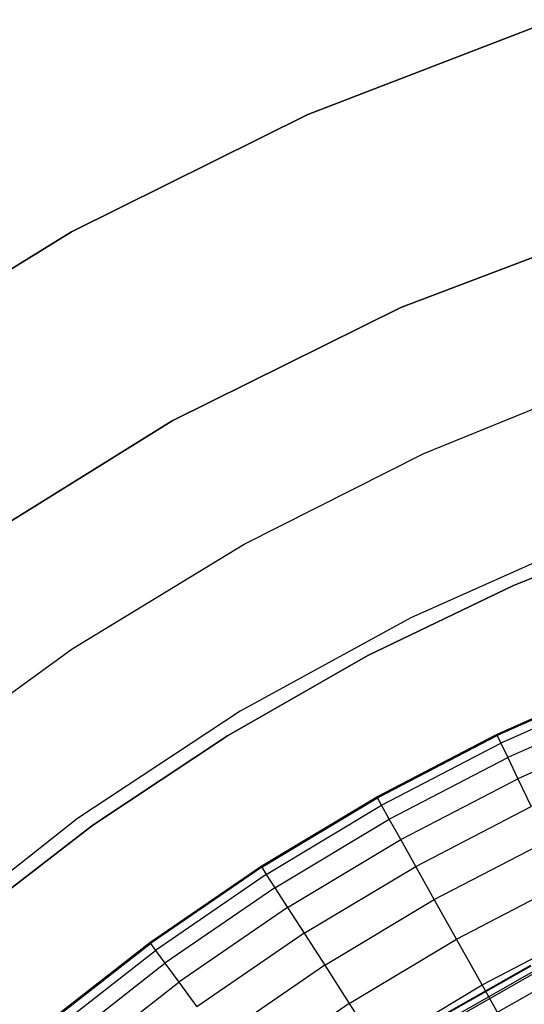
# Model space of a CAD drawing. Extents: x -390 to 397, y -401 to 400.
# Tile 172 of 192: x -18.72 to -15.19, y -369.12 to -362.22. Entities that reach past the tile are written whole.
import ezdxf

# ---------------------------------------------------------------- set-up
doc = ezdxf.new("R2010")
doc.units = 0
doc.header["$LTSCALE"] = 25.4
doc.layers.get('0').update_dxf_attribs({"linetype": 'CONTINUOUS'})

# ---------------------------------------------------------------- blocks, each defined once
blk = doc.blocks.new('FOURTY_ROUND_VII_ZWIS_STL')
at = {"color": 0}
for p, q in [((-16.7031, -362.8849, -915), (-14.9796, -362.2198, -915)), ((-14.9796, -362.2198, -1000), (-16.7031, -362.8849, -1000)), ((-14.9796, -362.2198, -1000), (-16.7031, -362.8849, -1000)), ((-16.7031, -362.8849, -915), (-14.9796, -362.2198, -915)), ((-18.3578, -363.7061, -915), (-16.7031, -362.8849, -915)), ((-16.7031, -362.8849, -1000), (-18.3578, -363.7061, -1000)), ((-16.7031, -362.8849, -1000), (-18.3578, -363.7061, -1000)), ((-18.3578, -363.7061, -915), (-16.7031, -362.8849, -915)), ((-16.7031, -362.8849, -915), (-16.7031, -362.8849, -1000)), ((-16.7031, -362.8849, -915), (-16.7031, -362.8849, -1000)), ((-14.3799, -363.6015, -915), (-16.0508, -364.2367, -915)), ((-16.0508, -364.2367, -1000), (-14.3799, -363.6015, -1000)), ((-16.0508, -364.2367, -1000), (-14.3799, -363.6015, -1000)), ((-14.3799, -363.6015, -915), (-16.0508, -364.2367, -915)), ((-19.9297, -364.6765, -915), (-18.3578, -363.7061, -915)), ((-18.3578, -363.7061, -1000), (-19.9297, -364.6765, -1000)), ((-18.3578, -363.7061, -1000), (-19.9297, -364.6765, -1000)), ((-19.9297, -364.6765, -915), (-18.3578, -363.7061, -915)), ((-18.3578, -363.7061, -915), (-18.3578, -363.7061, -1000)), ((-18.3578, -363.7061, -915), (-18.3578, -363.7061, -1000)), ((-16.0508, -364.2367, -915), (-17.6526, -365.0303, -915)), ((-17.6526, -365.0303, -1000), (-16.0508, -364.2367, -1000)), ((-17.6526, -365.0303, -1000), (-16.0508, -364.2367, -1000)), ((-16.0508, -364.2367, -915), (-17.6526, -365.0303, -915)), ((-16.0508, -364.2367, -915), (-16.0508, -364.2367, -1000)), ((-16.0508, -364.2367, -915), (-16.0508, -364.2367, -1000)), ((-15.8909, -365.2602, -992), (-14.5855, -364.7291, -992)), ((-15.8909, -365.2602, -989.9545), (-14.5855, -364.7291, -989.9545)), ((-15.8909, -365.2602, -992), (-14.5855, -364.7291, -992)), ((-15.8909, -365.2602, -989.9545), (-14.5855, -364.7291, -989.9545)), ((-17.6526, -365.0303, -915), (-19.1704, -365.9747, -915)), ((-19.1704, -365.9747, -1000), (-17.6526, -365.0303, -1000)), ((-19.1704, -365.9747, -1000), (-17.6526, -365.0303, -1000)), ((-17.6526, -365.0303, -915), (-19.1704, -365.9747, -915)), ((-17.6526, -365.0303, -915), (-17.6526, -365.0303, -1000)), ((-17.6526, -365.0303, -915), (-17.6526, -365.0303, -1000)), ((-17.1493, -365.8946, -992), (-15.8909, -365.2602, -992)), ((-17.1493, -365.8946, -989.9545), (-15.8909, -365.2602, -989.9545)), ((-17.1493, -365.8946, -992), (-15.8909, -365.2602, -992)), ((-17.1493, -365.8946, -989.9545), (-15.8909, -365.2602, -989.9545)), ((-15.8909, -365.2602, -989.9545), (-15.8909, -365.2602, -992)), ((-15.8909, -365.2602, -989.9545), (-15.8909, -365.2602, -992)), ((-15.2634, -366.1845, -991.75), (-14.2123, -365.7639, -991.75)), ((-14.2123, -365.7639, -992), (-15.2634, -366.1845, -992)), ((-15.2634, -366.1845, -991.75), (-14.2123, -365.7639, -991.75)), ((-14.2123, -365.7639, -992), (-15.2634, -366.1845, -992)), ((-14.7369, -365.8556, -992), (-15.9825, -366.4108, -992)), ((-14.7369, -365.8556, -992), (-15.9825, -366.4108, -992)), ((-14.7369, -365.8556, -991.5), (-15.9825, -366.4108, -991.5)), ((-14.7369, -365.8556, -991.5), (-15.9825, -366.4108, -991.5)), ((-18.3526, -366.6282, -992), (-17.1493, -365.8946, -992)), ((-18.3526, -366.6282, -989.9545), (-17.1493, -365.8946, -989.9545)), ((-18.3526, -366.6282, -992), (-17.1493, -365.8946, -992)), ((-18.3526, -366.6282, -989.9545), (-17.1493, -365.8946, -989.9545)), ((-17.1493, -365.8946, -989.9545), (-17.1493, -365.8946, -992)), ((-17.1493, -365.8946, -989.9545), (-17.1493, -365.8946, -992)), ((-16.283, -366.6766, -991.75), (-15.2634, -366.1845, -991.75)), ((-15.2634, -366.1845, -992), (-16.283, -366.6766, -992)), ((-16.283, -366.6766, -991.75), (-15.2634, -366.1845, -991.75)), ((-15.2634, -366.1845, -992), (-16.283, -366.6766, -992)), ((-15.2634, -366.1845, -991.75), (-15.2634, -366.1845, -992)), ((-15.2634, -366.1845, -991.75), (-15.2634, -366.1845, -992)), ((-15.9825, -366.4108, -992), (-17.178, -367.0669, -992)), ((-15.9825, -366.4108, -992), (-17.178, -367.0669, -992)), ((-15.9825, -366.4108, -991.5), (-17.178, -367.0669, -991.5)), ((-15.9825, -366.4108, -991.5), (-17.178, -367.0669, -991.5)), ((-15.9825, -366.4108, -992), (-15.9825, -366.4108, -991.5)), ((-15.9825, -366.4108, -992), (-15.9825, -366.4108, -991.5)), ((-19.493, -367.4563, -992), (-18.3526, -366.6282, -992)), ((-19.493, -367.4563, -989.9545), (-18.3526, -366.6282, -989.9545)), ((-19.493, -367.4563, -992), (-18.3526, -366.6282, -992)), ((-19.493, -367.4563, -989.9545), (-18.3526, -366.6282, -989.9545)), ((-18.3526, -366.6282, -989.9545), (-18.3526, -366.6282, -992)), ((-18.3526, -366.6282, -989.9545), (-18.3526, -366.6282, -992)), ((-17.2662, -367.2379, -991.75), (-16.283, -366.6766, -991.75)), ((-16.283, -366.6766, -992), (-17.2662, -367.2379, -992)), ((-17.2662, -367.2379, -991.75), (-16.283, -366.6766, -991.75)), ((-16.283, -366.6766, -992), (-17.2662, -367.2379, -992)), ((-16.283, -366.6766, -991.75), (-16.283, -366.6766, -992)), ((-16.283, -366.6766, -991.75), (-16.283, -366.6766, -992)), ((-15.3816, -367.23, -989.9545), (-14.5179, -366.8455, -989.9545)), ((-15.3816, -367.23, -989.9545), (-14.5179, -366.8455, -989.9545)), ((-14.5149, -366.8529, -988.4842), (-15.3781, -367.2372, -988.4842)), ((-14.5149, -366.8529, -988.4842), (-15.3781, -367.2372, -988.4842)), ((-14.4922, -366.9084, -987.0152), (-15.3521, -367.2912, -987.0152)), ((-14.4922, -366.9084, -987.0152), (-15.3521, -367.2912, -987.0152)), ((-14.4498, -367.0119, -985.5491), (-15.3035, -367.3919, -985.5491)), ((-14.4498, -367.0119, -985.5491), (-15.3035, -367.3919, -985.5491)), ((-17.178, -367.0669, -992), (-18.3153, -367.8195, -992)), ((-17.178, -367.0669, -992), (-18.3153, -367.8195, -992)), ((-17.178, -367.0669, -991.5), (-18.3153, -367.8195, -991.5)), ((-17.178, -367.0669, -991.5), (-18.3153, -367.8195, -991.5)), ((-17.178, -367.0669, -992), (-17.178, -367.0669, -991.5)), ((-17.178, -367.0669, -992), (-17.178, -367.0669, -991.5)), ((-14.3879, -367.1633, -984.088), (-15.2324, -367.5393, -984.088)), ((-14.3879, -367.1633, -984.088), (-15.2324, -367.5393, -984.088)), ((-18.2083, -367.8657, -991.75), (-17.2662, -367.2379, -991.75)), ((-17.2662, -367.2379, -992), (-18.2083, -367.8657, -992)), ((-18.2083, -367.8657, -991.75), (-17.2662, -367.2379, -991.75)), ((-17.2662, -367.2379, -992), (-18.2083, -367.8657, -992)), ((-17.2662, -367.2379, -991.75), (-17.2662, -367.2379, -992)), ((-17.2662, -367.2379, -991.75), (-17.2662, -367.2379, -992)), ((-16.2202, -367.6664, -989.9545), (-15.3816, -367.23, -989.9545)), ((-16.2202, -367.6664, -989.9545), (-15.3816, -367.23, -989.9545)), ((-16.2163, -367.6734, -988.4842), (-15.3781, -367.2372, -988.4842)), ((-16.2163, -367.6734, -988.4842), (-15.3781, -367.2372, -988.4842)), ((-15.3816, -367.23, -989.9545), (-15.3781, -367.2372, -988.4842)), ((-15.3816, -367.23, -989.9545), (-15.3781, -367.2372, -988.4842)), ((-15.3781, -367.2372, -988.4842), (-15.3521, -367.2912, -987.0152)), ((-15.3781, -367.2372, -988.4842), (-15.3521, -367.2912, -987.0152)), ((-16.187, -367.7257, -987.0152), (-15.3521, -367.2912, -987.0152)), ((-16.187, -367.7257, -987.0152), (-15.3521, -367.2912, -987.0152)), ((-15.3521, -367.2912, -987.0152), (-15.3035, -367.3919, -985.5491)), ((-15.3521, -367.2912, -987.0152), (-15.3035, -367.3919, -985.5491)), ((-16.1324, -367.8233, -985.5491), (-15.3035, -367.3919, -985.5491)), ((-16.1324, -367.8233, -985.5491), (-15.3035, -367.3919, -985.5491)), ((-15.3035, -367.3919, -985.5491), (-15.2324, -367.5393, -984.088)), ((-15.3035, -367.3919, -985.5491), (-15.2324, -367.5393, -984.088)), ((-16.0524, -367.9661, -984.088), (-15.2324, -367.5393, -984.088)), ((-16.0524, -367.9661, -984.088), (-15.2324, -367.5393, -984.088)), ((-15.2324, -367.5393, -984.088), (-15.1389, -367.7331, -982.6336)), ((-15.2324, -367.5393, -984.088), (-15.1389, -367.7331, -982.6336)), ((-17.0306, -368.1532, -989.9545), (-16.2202, -367.6664, -989.9545)), ((-17.0306, -368.1532, -989.9545), (-16.2202, -367.6664, -989.9545)), ((-17.0263, -368.1599, -988.4842), (-16.2163, -367.6734, -988.4842)), ((-17.0263, -368.1599, -988.4842), (-16.2163, -367.6734, -988.4842)), ((-16.2163, -367.6734, -988.4842), (-16.2202, -367.6664, -989.9545)), ((-16.2163, -367.6734, -988.4842), (-16.2202, -367.6664, -989.9545)), ((-16.187, -367.7257, -987.0152), (-16.2163, -367.6734, -988.4842)), ((-16.187, -367.7257, -987.0152), (-16.2163, -367.6734, -988.4842)), ((-16.9939, -368.2103, -987.0152), (-16.187, -367.7257, -987.0152)), ((-16.9939, -368.2103, -987.0152), (-16.187, -367.7257, -987.0152)), ((-16.1324, -367.8233, -985.5491), (-16.187, -367.7257, -987.0152)), ((-16.1324, -367.8233, -985.5491), (-16.187, -367.7257, -987.0152)), ((-15.9473, -368.1538, -982.6336), (-15.1389, -367.7331, -982.6336)), ((-15.9473, -368.1538, -982.6336), (-15.1389, -367.7331, -982.6336)), ((-18.3153, -367.8195, -992), (-19.3865, -368.6634, -992)), ((-18.3153, -367.8195, -992), (-19.3865, -368.6634, -992)), ((-18.3153, -367.8195, -991.5), (-19.3865, -368.6634, -991.5)), ((-18.3153, -367.8195, -991.5), (-19.3865, -368.6634, -991.5)), ((-19.1049, -368.5569, -991.75), (-18.2083, -367.8657, -991.75)), ((-18.2083, -367.8657, -992), (-19.1049, -368.5569, -992)), ((-19.1049, -368.5569, -991.75), (-18.2083, -367.8657, -991.75)), ((-18.2083, -367.8657, -992), (-19.1049, -368.5569, -992)), ((-18.3153, -367.8195, -992), (-18.3153, -367.8195, -991.5)), ((-18.3153, -367.8195, -992), (-18.3153, -367.8195, -991.5)), ((-18.2083, -367.8657, -991.75), (-18.2083, -367.8657, -992)), ((-18.2083, -367.8657, -991.75), (-18.2083, -367.8657, -992)), ((-16.9334, -368.3044, -985.5491), (-16.1324, -367.8233, -985.5491)), ((-16.9334, -368.3044, -985.5491), (-16.1324, -367.8233, -985.5491)), ((-16.0524, -367.9661, -984.088), (-16.1324, -367.8233, -985.5491)), ((-16.0524, -367.9661, -984.088), (-16.1324, -367.8233, -985.5491)), ((-16.8449, -368.442, -984.088), (-16.0524, -367.9661, -984.088)), ((-16.8449, -368.442, -984.088), (-16.0524, -367.9661, -984.088)), ((-15.9473, -368.1538, -982.6336), (-16.0524, -367.9661, -984.088)), ((-15.9473, -368.1538, -982.6336), (-16.0524, -367.9661, -984.088)), ((-15.8172, -368.3863, -981.1876), (-15.0232, -367.9731, -981.1876)), ((-15.8172, -368.3863, -981.1876), (-15.0232, -367.9731, -981.1876)), ((-17.8099, -368.6884, -989.9545), (-17.0306, -368.1532, -989.9545)), ((-17.8099, -368.6884, -989.9545), (-17.0306, -368.1532, -989.9545)), ((-17.0263, -368.1599, -988.4842), (-17.8052, -368.6949, -988.4842)), ((-17.0263, -368.1599, -988.4842), (-17.8052, -368.6949, -988.4842)), ((-17.0306, -368.1532, -989.9545), (-17.0263, -368.1599, -988.4842)), ((-17.0306, -368.1532, -989.9545), (-17.0263, -368.1599, -988.4842)), ((-17.0263, -368.1599, -988.4842), (-16.9939, -368.2103, -987.0152)), ((-17.0263, -368.1599, -988.4842), (-16.9939, -368.2103, -987.0152)), ((-16.7286, -368.623, -982.6336), (-15.9473, -368.1538, -982.6336)), ((-16.7286, -368.623, -982.6336), (-15.9473, -368.1538, -982.6336)), ((-15.8172, -368.3863, -981.1876), (-15.9473, -368.1538, -982.6336)), ((-15.8172, -368.3863, -981.1876), (-15.9473, -368.1538, -982.6336)), ((-16.9939, -368.2103, -987.0152), (-17.7698, -368.7432, -987.0152)), ((-16.9939, -368.2103, -987.0152), (-17.7698, -368.7432, -987.0152)), ((-16.9939, -368.2103, -987.0152), (-16.9334, -368.3044, -985.5491)), ((-16.9939, -368.2103, -987.0152), (-16.9334, -368.3044, -985.5491)), ((-15.6621, -368.6633, -979.7521), (-14.8853, -368.259, -979.7521)), ((-15.6621, -368.6633, -979.7521), (-14.8853, -368.259, -979.7521)), ((-16.9334, -368.3044, -985.5491), (-17.7036, -368.8334, -985.5491)), ((-16.9334, -368.3044, -985.5491), (-17.7036, -368.8334, -985.5491)), ((-16.9334, -368.3044, -985.5491), (-16.8449, -368.442, -984.088)), ((-16.9334, -368.3044, -985.5491), (-16.8449, -368.442, -984.088)), ((-16.5845, -368.8471, -981.1876), (-15.8172, -368.3863, -981.1876)), ((-16.5845, -368.8471, -981.1876), (-15.8172, -368.3863, -981.1876)), ((-15.6621, -368.6633, -979.7521), (-15.8172, -368.3863, -981.1876)), ((-15.6621, -368.6633, -979.7521), (-15.8172, -368.3863, -981.1876)), ((-16.8449, -368.442, -984.088), (-17.6069, -368.9654, -984.088)), ((-16.8449, -368.442, -984.088), (-17.6069, -368.9654, -984.088)), ((-16.8449, -368.442, -984.088), (-16.7286, -368.623, -982.6336)), ((-16.8449, -368.442, -984.088), (-16.7286, -368.623, -982.6336)), ((-16.7286, -368.623, -982.6336), (-17.4798, -369.139, -982.6336)), ((-16.7286, -368.623, -982.6336), (-17.4798, -369.139, -982.6336)), ((-16.7286, -368.623, -982.6336), (-16.5845, -368.8471, -981.1876)), ((-16.7286, -368.623, -982.6336), (-16.5845, -368.8471, -981.1876)), ((-15.4824, -368.9844, -978.3286), (-14.7255, -368.5905, -978.3286)), ((-15.4824, -368.9844, -978.3286), (-14.7255, -368.5905, -978.3286)), ((-18.5551, -369.2702, -989.9545), (-17.8099, -368.6884, -989.9545)), ((-18.5551, -369.2702, -989.9545), (-17.8099, -368.6884, -989.9545)), ((-18.55, -369.2763, -988.4842), (-17.8052, -368.6949, -988.4842)), ((-18.55, -369.2763, -988.4842), (-17.8052, -368.6949, -988.4842)), ((-17.8099, -368.6884, -989.9545), (-17.8052, -368.6949, -988.4842)), ((-17.8099, -368.6884, -989.9545), (-17.8052, -368.6949, -988.4842)), ((-17.8052, -368.6949, -988.4842), (-17.7698, -368.7432, -987.0152)), ((-17.8052, -368.6949, -988.4842), (-17.7698, -368.7432, -987.0152)), ((-16.4128, -369.1142, -979.7521), (-15.6621, -368.6633, -979.7521)), ((-16.4128, -369.1142, -979.7521), (-15.6621, -368.6633, -979.7521)), ((-15.4824, -368.9844, -978.3286), (-15.6621, -368.6633, -979.7521)), ((-15.4824, -368.9844, -978.3286), (-15.6621, -368.6633, -979.7521)), ((-18.5117, -369.3224, -987.0152), (-17.7698, -368.7432, -987.0152)), ((-18.5117, -369.3224, -987.0152), (-17.7698, -368.7432, -987.0152)), ((-17.7698, -368.7432, -987.0152), (-17.7036, -368.8334, -985.5491)), ((-17.7698, -368.7432, -987.0152), (-17.7036, -368.8334, -985.5491)), ((-18.4402, -369.4084, -985.5491), (-17.7036, -368.8334, -985.5491)), ((-18.4402, -369.4084, -985.5491), (-17.7036, -368.8334, -985.5491)), ((-17.7036, -368.8334, -985.5491), (-17.6069, -368.9654, -984.088)), ((-17.7036, -368.8334, -985.5491), (-17.6069, -368.9654, -984.088)), ((-16.5845, -368.8471, -981.1876), (-17.3223, -369.3539, -981.1876)), ((-16.5845, -368.8471, -981.1876), (-17.3223, -369.3539, -981.1876)), ((-16.5845, -368.8471, -981.1876), (-16.4128, -369.1142, -979.7521)), ((-16.5845, -368.8471, -981.1876), (-16.4128, -369.1142, -979.7521)), ((-15.9194, -369.2876, -990.0501), (-15.1418, -368.8463, -990.0501)), ((-15.9194, -369.2876, -990.0501), (-15.1418, -368.8463, -990.0501)), ((-15.9172, -369.2913, -988.5995), (-15.1398, -368.8501, -988.5995)), ((-15.9172, -369.2913, -988.5995), (-15.1398, -368.8501, -988.5995)), ((-15.1194, -368.8889, -991.5), (-15.8943, -369.3288, -991.5)), ((-15.1194, -368.8889, -991.5), (-15.8943, -369.3288, -991.5)), ((-15.8875, -369.3399, -987.15), (-15.1133, -368.9005, -987.15)), ((-15.8875, -369.3399, -987.15), (-15.1133, -368.9005, -987.15)), ((-18.3356, -369.5343, -984.088), (-17.6069, -368.9654, -984.088)), ((-18.3356, -369.5343, -984.088), (-17.6069, -368.9654, -984.088)), ((-17.6069, -368.9654, -984.088), (-17.4798, -369.139, -982.6336)), ((-17.6069, -368.9654, -984.088), (-17.4798, -369.139, -982.6336)), ((-16.2138, -369.4237, -978.3286), (-15.4824, -368.9844, -978.3286)), ((-16.2138, -369.4237, -978.3286), (-15.4824, -368.9844, -978.3286)), ((-15.2781, -369.3492, -976.919), (-15.4824, -368.9844, -978.3286)), ((-15.2781, -369.3492, -976.919), (-15.4824, -368.9844, -978.3286)), ((-15.8305, -369.4333, -985.7034), (-15.0624, -368.9973, -985.7034)), ((-15.8305, -369.4333, -985.7034), (-15.0624, -368.9973, -985.7034)), ((-16.4128, -369.1142, -979.7521), (-17.1347, -369.61, -979.7521)), ((-16.4128, -369.1142, -979.7521), (-17.1347, -369.61, -979.7521)), ((-16.4128, -369.1142, -979.7521), (-16.2138, -369.4237, -978.3286)), ((-16.4128, -369.1142, -979.7521), (-16.2138, -369.4237, -978.3286))]:
    blk.add_line(p, q, dxfattribs=at)

msp = doc.modelspace()

# ---------------------------------------------------------------- block references
at = {"color": 250}
msp.add_blockref('FOURTY_ROUND_VII_ZWIS_STL', (0, 0), dxfattribs=at)

doc.saveas('drawing.dxf')
